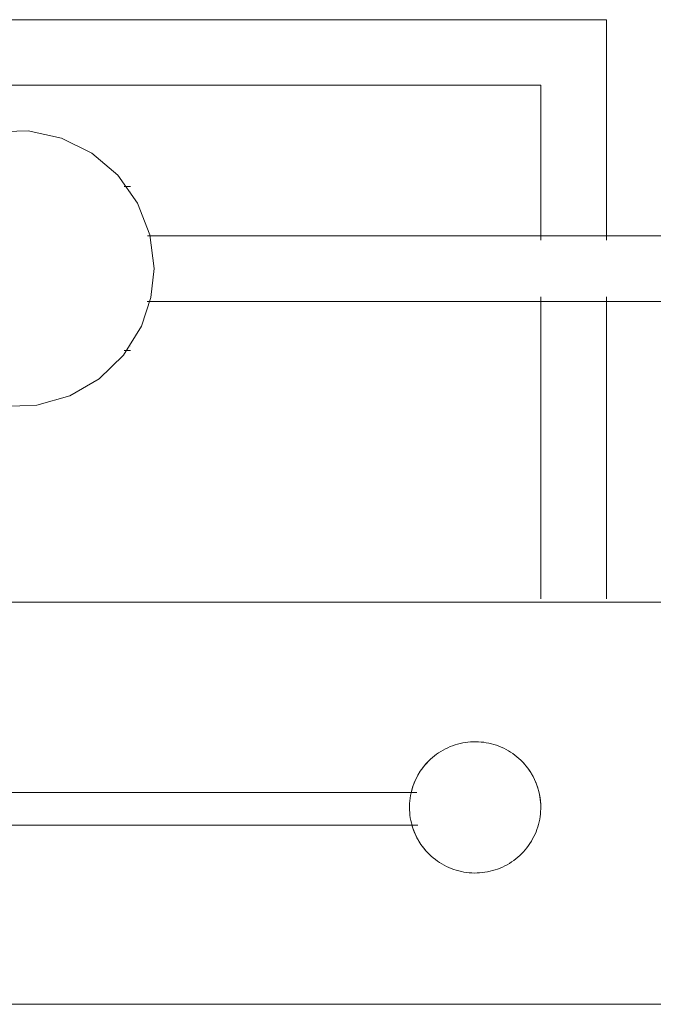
# Model space of a CAD drawing. Header units: inches. Extents: x -1 to 4727, y -3 to 1727.
# Tile 76 of 163: x 2732.72 to 2737.54, y 1374.87 to 1382.37. Entities that reach past the tile are written whole.
import ezdxf

# ---------------------------------------------------------------- set-up
doc = ezdxf.new("R2010")
doc.units = ezdxf.units.IN
doc.header["$LTSCALE"] = 42
doc.header["$MEASUREMENT"] = 0
doc.layers.get('0').update_dxf_attribs({"linetype": 'CONTINUOUS'})
doc.layers.add('I-FURN', color=8, linetype='CONTINUOUS')

# ---------------------------------------------------------------- blocks, each defined once
blk = doc.blocks.new('Game - Foosball Table - Default-3751008-FURNITURE PLAN - FLOOR 09 - EAST')
at = {"lineweight": 9}
for p, q in [((24.9375, 12.1875), (24.9375, -12.1875)), ((28, -12.0221), (28, 12.0221)), ((22.1458, 7.2471), (22.1458, 1.0049)), ((22.6458, 1.0029), (22.6458, 7.2451)), ((20.5, 4.5), (22.1793, 4.5)), ((20.5, -4.5), (20.5, 4.5)), ((22.1793, 4.5), (20.5, 4.5)), ((20.5, 4.5), (20.5, -4.5)), ((22.6123, 4.5), (24.911, 4.5)), ((24.911, 4.5), (22.6123, 4.5)), ((22.1793, 4), (21, 4)), ((21, 4), (21, -4)), ((21, -4), (21, 4)), ((21, 4), (22.1793, 4)), ((24.911, 4), (22.6123, 4)), ((22.6123, 4), (24.911, 4)), ((26.3861, 3.0566), (26.3861, -0.2761)), ((26.6361, -0.2761), (26.6361, 3.0649)), ((21.7708, 0.875), (21.7708, 0.8275)), ((21.8096, 0.875), (21.8096, 0.875)), ((22.9882, 0.875), (22.9882, 0.875)), ((23.0208, 0.8265), (23.0208, 0.875))]:
    blk.add_line(p, q, dxfattribs=at)
at = {"lineweight": 9, "flags": 128}
for points in [[(26.5, 4), (26.48, 3.9996), (26.46, 3.9984), (26.4401, 3.9964), (26.4203, 3.9936), (26.4007, 3.99), (26.3811, 3.9857), (26.3618, 3.9805), (26.3427, 3.9746), (26.3239, 3.9679), (26.3053, 3.9605), (26.287, 3.9524), (26.2691, 3.9435), (26.2516, 3.9339), (26.2344, 3.9236), (26.2177, 3.9127), (26.2014, 3.901), (26.1856, 3.8888), (26.1703, 3.8759), (26.1555, 3.8624), (26.1413, 3.8484), (26.1277, 3.8337), (26.1146, 3.8186), (26.1022, 3.8029), (26.0904, 3.7868), (26.0793, 3.7702), (26.0688, 3.7531), (26.059, 3.7357), (26.0499, 3.7178), (26.0416, 3.6997), (26.034, 3.6812), (26.0271, 3.6624), (26.021, 3.6434), (26.0156, 3.6241), (26.0111, 3.6046), (26.0073, 3.585), (26.0043, 3.5652), (26.0021, 3.5453), (26.0006, 3.5254), (26, 3.5054), (26.0002, 3.4854), (26.0012, 3.4654), (26.003, 3.4455), (26.0056, 3.4257), (26.0089, 3.406), (26.0131, 3.3864), (26.018, 3.367), (26.0237, 3.3478), (26.0302, 3.3289), (26.0374, 3.3103), (26.0454, 3.2919), (26.054, 3.2739), (26.0634, 3.2563), (26.0735, 3.239), (26.0843, 3.2222), (26.0958, 3.2057), (26.1078, 3.1898), (26.1206, 3.1744), (26.1339, 3.1595), (26.1478, 3.1451), (26.1623, 3.1313), (26.1773, 3.1181), (26.1928, 3.1055), (26.2088, 3.0935), (26.2253, 3.0822), (26.2422, 3.0716), (26.2596, 3.0616), (26.2773, 3.0523), (26.2954, 3.0438), (26.3138, 3.036), (26.3325, 3.0289), (26.3515, 3.0226), (26.3707, 3.017), (26.3901, 3.0122), (26.4097, 3.0082), (26.4294, 3.005), (26.4493, 3.0026), (26.4692, 3.0009), (26.4892, 3.0001), (26.5, 3)], [(26.5, 3), (26.52, 3.0004), (26.54, 3.0016), (26.5599, 3.0036), (26.5797, 3.0064), (26.5993, 3.01), (26.6189, 3.0143), (26.6382, 3.0195), (26.6573, 3.0254), (26.6761, 3.0321), (26.6947, 3.0395), (26.713, 3.0476), (26.7309, 3.0565), (26.7484, 3.0661), (26.7656, 3.0764), (26.7823, 3.0873), (26.7986, 3.099), (26.8144, 3.1112), (26.8297, 3.1241), (26.8445, 3.1376), (26.8587, 3.1516), (26.8723, 3.1663), (26.8854, 3.1814), (26.8978, 3.1971), (26.9096, 3.2132), (26.9207, 3.2298), (26.9312, 3.2469), (26.941, 3.2643), (26.9501, 3.2822), (26.9584, 3.3003), (26.966, 3.3188), (26.9729, 3.3376), (26.979, 3.3566), (26.9844, 3.3759), (26.9889, 3.3954), (26.9927, 3.415), (26.9957, 3.4348), (26.9979, 3.4547), (26.9994, 3.4746), (27, 3.4946), (26.9998, 3.5146), (26.9988, 3.5346), (26.997, 3.5545), (26.9944, 3.5743), (26.9911, 3.594), (26.9869, 3.6136), (26.982, 3.633), (26.9763, 3.6522), (26.9698, 3.6711), (26.9626, 3.6897), (26.9546, 3.7081), (26.946, 3.7261), (26.9366, 3.7437), (26.9265, 3.761), (26.9157, 3.7778), (26.9042, 3.7943), (26.8922, 3.8102), (26.8794, 3.8256), (26.8661, 3.8405), (26.8522, 3.8549), (26.8377, 3.8687), (26.8227, 3.8819), (26.8072, 3.8945), (26.7912, 3.9065), (26.7747, 3.9178), (26.7578, 3.9284), (26.7404, 3.9384), (26.7227, 3.9477), (26.7046, 3.9562), (26.6862, 3.964), (26.6675, 3.9711), (26.6485, 3.9774), (26.6293, 3.983), (26.6099, 3.9878), (26.5903, 3.9918), (26.5706, 3.995), (26.5507, 3.9974), (26.5308, 3.9991), (26.5108, 3.9999), (26.5, 4)], [(22.3958, 1.0543), (22.1385, 1.0224), (21.8968, 0.9287), (21.6852, 0.7788), (21.5166, 0.5817), (21.4012, 0.3496), (21.346, 0.0962), (21.3542, -0.1629), (21.4255, -0.4122), (21.5555, -0.6366), (21.7363, -0.8225), (21.957, -0.9586), (22.1757, -1.031), (22.3958, -1.0543)], [(22.3958, -1.0543), (22.6532, -1.0224), (22.8949, -0.9287), (23.1065, -0.7788), (23.2751, -0.5817), (23.3905, -0.3496), (23.4457, -0.0962), (23.4374, 0.1629), (23.3662, 0.4122), (23.2362, 0.6366), (23.0554, 0.8225), (22.8347, 0.9586), (22.6159, 1.031), (22.3958, 1.0543)]]:
    blk.add_lwpolyline(points, dxfattribs=at)
at = {"lineweight": 9}
for start, end in [(90, 135), (225, 256.10599), (286.7768, 315)]:
    blk.add_arc((26.5, 3.5), 0.5, start, end, dxfattribs=at)

msp = doc.modelspace()

# ---------------------------------------------------------------- block references
at = {"layer": 'I-FURN', "rotation": 269.9999999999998}
msp.add_blockref('Game - Foosball Table - Default-3751008-FURNITURE PLAN - FLOOR 09 - EAST', (2732.6875, 1402.875), dxfattribs=at)

doc.saveas('drawing.dxf')
